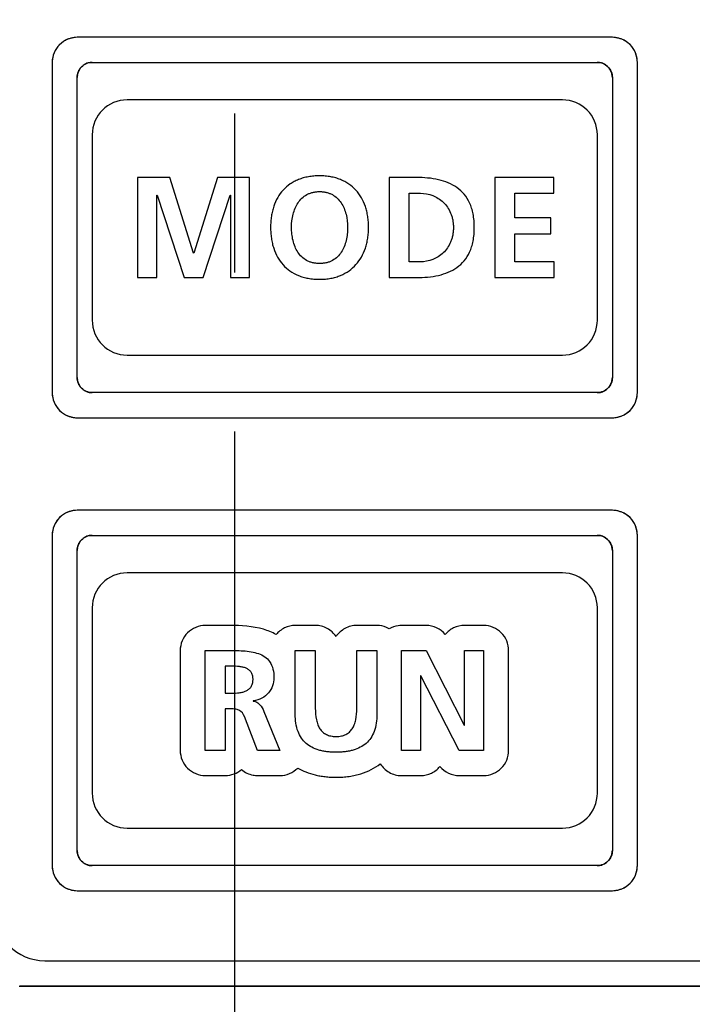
# Model space of a CAD drawing. Header units: millimetres. Extents: x 35 to 881, y -220 to 647.
# Tile 24 of 41: x 364 to 378, y 233 to 253. Entities that reach past the tile are written whole.
import ezdxf

# ---------------------------------------------------------------- set-up
doc = ezdxf.new("R2010")
doc.units = ezdxf.units.MM
doc.linetypes.add('CENTER2', pattern=[28.575, 19.05, -3.175, 3.175, -3.175])
doc.layers.add('11', color=2, linetype='CONTINUOUS')
doc.layers.add('16', color=7, linetype='CENTER2')

msp = doc.modelspace()

# ---------------------------------------------------------------- linework, layer by layer
at = {"layer": '11'}
for p, q in [((376.065, 252.224), (365.365, 252.224)), ((365.114, 252.155), (365.113, 252.155)), ((376.316, 252.155), (376.315, 252.156)), ((364.933, 251.975), (364.933, 251.974)), ((376.497, 251.974), (376.496, 251.975)), ((364.865, 251.724), (364.865, 245.124)), ((365.665, 251.724), (375.765, 251.724)), ((376.565, 245.124), (376.565, 251.724)), ((365.365, 245.424), (365.365, 251.424)), ((376.065, 251.424), (376.065, 245.424)), ((375.065, 250.974), (366.365, 250.974)), ((365.665, 250.274), (365.665, 246.574)), ((375.765, 246.574), (375.765, 250.274)), ((366.573, 249.422), (366.573, 247.424)), ((367.214, 249.422), (366.573, 249.422)), ((367.69, 247.908), (367.214, 249.422)), ((368.171, 249.422), (367.696, 247.908)), ((368.812, 249.422), (368.171, 249.422)), ((368.812, 247.424), (368.812, 249.422)), ((371.604, 249.422), (371.604, 247.424)), ((372.151, 249.422), (371.604, 249.422)), ((373.718, 249.422), (373.718, 247.424)), ((374.897, 249.422), (373.718, 249.422)), ((374.897, 249.107), (374.897, 249.422)), ((366.957, 249.067), (366.962, 249.073)), ((366.962, 249.073), (367.501, 247.424)), ((367.885, 247.424), (368.423, 249.073)), ((368.423, 249.073), (368.429, 249.073)), ((368.429, 249.073), (368.429, 247.424)), ((372.005, 247.738), (372.005, 249.107)), ((372.005, 249.107), (372.228, 249.107)), ((374.118, 248.615), (374.118, 249.107)), ((374.118, 249.107), (374.897, 249.107)), ((366.957, 247.424), (366.957, 249.067)), ((374.832, 248.615), (374.118, 248.615)), ((374.832, 248.3), (374.832, 248.615)), ((374.118, 247.738), (374.118, 248.3)), ((374.118, 248.3), (374.832, 248.3)), ((367.696, 247.908), (367.69, 247.908)), ((372.228, 247.738), (372.005, 247.738)), ((374.903, 247.738), (374.118, 247.738)), ((374.903, 247.424), (374.903, 247.738)), ((366.573, 247.424), (366.957, 247.424)), ((367.501, 247.424), (367.885, 247.424)), ((368.429, 247.424), (368.812, 247.424)), ((371.604, 247.424), (372.151, 247.424)), ((373.718, 247.424), (374.903, 247.424)), ((366.365, 245.874), (375.065, 245.874)), ((375.765, 245.124), (365.665, 245.124)), ((364.933, 244.873), (364.933, 244.872)), ((376.496, 244.872), (376.496, 244.873)), ((365.113, 244.692), (365.114, 244.692)), ((365.365, 244.624), (376.065, 244.624)), ((376.315, 244.692), (376.316, 244.692)), ((365.114, 242.705), (365.113, 242.704)), ((376.065, 242.773), (365.365, 242.773)), ((376.316, 242.704), (376.315, 242.705)), ((364.933, 242.525), (364.933, 242.524)), ((376.497, 242.524), (376.496, 242.525)), ((364.865, 242.274), (364.865, 235.673)), ((365.665, 242.273), (375.765, 242.273)), ((376.565, 235.673), (376.565, 242.274)), ((365.365, 235.973), (365.365, 241.973)), ((376.065, 241.973), (376.065, 235.973)), ((375.065, 241.523), (366.365, 241.523)), ((365.665, 240.823), (365.665, 237.123)), ((375.765, 237.123), (375.765, 240.823)), ((368.42, 240.472), (367.925, 240.472)), ((370.126, 240.472), (369.725, 240.472)), ((371.358, 240.472), (370.957, 240.472)), ((372.34, 240.472), (371.847, 240.472)), ((373.491, 240.472), (373.108, 240.472)), ((367.424, 239.972), (367.424, 237.973)), ((367.924, 237.973), (367.924, 239.972)), ((367.924, 239.972), (368.356, 239.972)), ((369.725, 238.695), (369.725, 239.972)), ((369.725, 239.972), (370.126, 239.972)), ((370.126, 239.972), (370.126, 238.818)), ((370.956, 238.818), (370.956, 239.972)), ((370.956, 239.972), (371.357, 239.972)), ((371.357, 239.972), (371.357, 238.695)), ((371.847, 237.973), (371.847, 239.972)), ((371.847, 239.972), (372.34, 239.972)), ((372.34, 239.972), (373.101, 238.477)), ((373.107, 238.477), (373.107, 239.972)), ((373.107, 239.972), (373.491, 239.972)), ((373.491, 239.972), (373.491, 237.973)), ((373.991, 237.973), (373.991, 239.972)), ((368.325, 239.657), (368.325, 239.119)), ((368.457, 239.657), (368.325, 239.657)), ((372.231, 239.468), (372.231, 237.973)), ((372.237, 239.468), (372.231, 239.468)), ((373.001, 237.973), (372.237, 239.468)), ((368.325, 239.119), (368.457, 239.119)), ((368.886, 238.967), (368.886, 238.961)), ((368.325, 238.804), (368.325, 237.973)), ((368.454, 238.804), (368.325, 238.804)), ((369.098, 238.755), (369.419, 237.973)), ((368.972, 237.973), (368.732, 238.598)), ((373.101, 238.477), (373.107, 238.477)), ((368.325, 237.973), (367.924, 237.973)), ((369.419, 237.973), (368.972, 237.973)), ((372.231, 237.973), (371.847, 237.973)), ((373.491, 237.973), (373.001, 237.973)), ((367.925, 237.473), (368.325, 237.473)), ((368.973, 237.473), (369.419, 237.473)), ((371.847, 237.473), (372.231, 237.473)), ((373.002, 237.473), (373.491, 237.473)), ((366.365, 236.423), (375.065, 236.423)), ((375.765, 235.673), (365.665, 235.673)), ((364.933, 235.422), (364.933, 235.422)), ((376.496, 235.422), (376.496, 235.422)), ((365.113, 235.242), (365.114, 235.241)), ((365.365, 235.173), (376.065, 235.173)), ((376.315, 235.241), (376.316, 235.242)), ((364.715, 233.774), (389.415, 233.774)), ((364.206, 233.265), (389.924, 233.265)), ((364.215, 233.274), (389.915, 233.274))]:
    msp.add_line(p, q, dxfattribs=at)
for centre, radius, start, end in [((365.369, 251.718), 0.505, 97.5862, 104.9989), ((365.365, 251.748), 0.476, 90.0472, 97.598), ((376.064, 251.749), 0.475, 82.329, 89.9519), ((376.061, 251.719), 0.504, 74.9934, 82.342), ((365.369, 251.724), 0.503, 142.6348, 150.0621), ((365.349, 251.74), 0.477, 135.0238, 142.6423), ((365.348, 251.739), 0.477, 127.314, 134.9462), ((365.364, 251.719), 0.503, 119.9064, 127.3215), ((365.372, 251.704), 0.52, 112.5499, 119.8045), ((365.374, 251.701), 0.523, 112.3627, 112.5587), ((365.373, 251.703), 0.521, 105.1582, 112.3685), ((365.372, 251.708), 0.516, 104.9727, 105.1476), ((376.058, 251.709), 0.515, 74.8466, 75.0193), ((376.057, 251.704), 0.52, 67.6229, 74.8356), ((376.056, 251.702), 0.522, 67.4318, 67.629), ((376.057, 251.705), 0.519, 60.1885, 67.4403), ((376.065, 251.719), 0.503, 52.6564, 60.0822), ((376.081, 251.739), 0.477, 45.0432, 52.6638), ((376.081, 251.74), 0.477, 37.3277, 44.9657), ((376.06, 251.724), 0.503, 29.932, 37.3355), ((365.368, 251.72), 0.503, 164.98, 172.3377), ((365.384, 251.716), 0.52, 157.6079, 164.8251), ((365.378, 251.717), 0.514, 164.8365, 165.0065), ((365.386, 251.715), 0.522, 157.4159, 157.6145), ((365.383, 251.716), 0.519, 150.1745, 157.424), ((376.046, 251.716), 0.519, 22.5714, 29.8212), ((376.044, 251.715), 0.522, 22.3812, 22.5795), ((376.046, 251.716), 0.52, 15.172, 22.3878), ((376.051, 251.717), 0.514, 14.9899, 15.1606), ((376.062, 251.72), 0.503, 7.5976, 15.0168), ((365.338, 251.724), 0.474, 172.3248, 179.9516), ((365.651, 251.438), 0.281, 130.8254, 139.3094), ((365.661, 251.426), 0.296, 122.65, 130.8075), ((365.668, 251.415), 0.309, 114.5308, 122.6627), ((365.67, 251.411), 0.313, 106.4423, 114.5499), ((365.668, 251.419), 0.305, 98.4001, 106.4617), ((365.666, 251.427), 0.297, 98.1697, 98.366), ((365.665, 251.438), 0.286, 90.055, 98.2192), ((375.764, 251.438), 0.286, 81.7808, 89.945), ((375.763, 251.428), 0.297, 81.634, 81.8303), ((375.762, 251.419), 0.305, 73.5911, 81.6003), ((375.76, 251.411), 0.313, 65.5938, 73.6101), ((375.761, 251.415), 0.31, 57.5172, 65.6127), ((375.768, 251.426), 0.296, 49.3255, 57.5307), ((375.778, 251.438), 0.281, 40.8255, 49.3095), ((376.091, 251.724), 0.474, 0.0475, 7.6091), ((365.651, 251.424), 0.286, 171.7807, 179.945), ((365.661, 251.422), 0.297, 171.634, 171.8303), ((365.669, 251.421), 0.305, 163.591, 171.6002), ((365.677, 251.419), 0.313, 155.5937, 163.61), ((365.674, 251.42), 0.31, 147.5171, 155.6126), ((365.663, 251.428), 0.296, 139.3254, 147.5306), ((375.767, 251.428), 0.296, 32.6501, 40.8077), ((375.756, 251.421), 0.309, 24.5309, 32.6628), ((375.752, 251.419), 0.313, 16.4423, 24.55), ((375.76, 251.421), 0.305, 8.4001, 16.4617), ((375.768, 251.422), 0.297, 8.1697, 8.366), ((375.779, 251.424), 0.286, 0.055, 8.2193), ((366.365, 250.274), 0.7, 90, 180), ((375.065, 250.274), 0.7, 0, 90), ((366.365, 246.574), 0.7, 180, 270), ((375.065, 246.574), 0.7, 270, 0), ((365.651, 245.424), 0.286, 180.055, 188.2192), ((365.661, 245.425), 0.297, 188.1697, 188.366), ((365.669, 245.427), 0.305, 188.4001, 196.4617), ((365.677, 245.429), 0.313, 196.4423, 204.55), ((375.752, 245.429), 0.313, 335.5938, 343.6101), ((375.76, 245.427), 0.305, 343.591, 351.6003), ((375.779, 245.424), 0.286, 351.7808, 359.945), ((375.768, 245.425), 0.297, 351.634, 351.8303), ((365.674, 245.427), 0.309, 204.5308, 212.6627), ((365.662, 245.42), 0.296, 212.65, 220.8076), ((365.651, 245.41), 0.281, 220.8255, 229.3095), ((365.661, 245.422), 0.296, 229.3254, 237.5306), ((365.668, 245.433), 0.31, 237.5172, 245.6127), ((365.67, 245.436), 0.313, 245.5938, 253.6101), ((375.76, 245.436), 0.313, 286.4423, 294.55), ((375.761, 245.433), 0.309, 294.5308, 302.6627), ((375.769, 245.421), 0.296, 302.65, 310.8076), ((375.778, 245.41), 0.281, 310.8255, 319.3095), ((375.767, 245.42), 0.296, 319.3254, 327.5306), ((375.755, 245.427), 0.31, 327.5172, 335.6127), ((365.34, 245.124), 0.476, 180.0473, 187.6014), ((365.37, 245.128), 0.505, 187.5896, 195.0045), ((365.38, 245.13), 0.516, 194.9781, 195.1522), ((365.385, 245.132), 0.521, 195.1629, 202.3752), ((365.668, 245.428), 0.305, 253.591, 261.6003), ((365.666, 245.42), 0.297, 261.634, 261.8303), ((365.665, 245.41), 0.286, 261.7808, 269.945), ((375.764, 245.41), 0.286, 270.055, 278.2192), ((375.763, 245.42), 0.297, 278.1697, 278.366), ((375.762, 245.428), 0.305, 278.4001, 286.4617), ((376.044, 245.132), 0.521, 337.629, 344.8401), ((376.05, 245.13), 0.516, 344.8507, 345.0254), ((376.06, 245.128), 0.505, 344.9998, 352.3435), ((376.089, 245.124), 0.476, 352.3303, 359.9519), ((365.387, 245.133), 0.523, 202.3694, 202.566), ((365.384, 245.131), 0.52, 202.5571, 209.8118), ((365.369, 245.123), 0.503, 209.916, 217.3292), ((365.345, 245.104), 0.472, 217.2824, 232.7017), ((376.081, 245.108), 0.477, 307.3268, 314.9656), ((376.081, 245.107), 0.477, 315.0436, 322.67), ((376.06, 245.123), 0.503, 322.6627, 330.0902), ((376.046, 245.131), 0.52, 330.1924, 337.4476), ((376.043, 245.133), 0.523, 337.4387, 337.6348), ((365.364, 245.128), 0.503, 232.6555, 240.0841), ((365.372, 245.143), 0.52, 240.1882, 247.4429), ((365.374, 245.145), 0.523, 247.434, 247.6306), ((365.373, 245.144), 0.521, 247.6248, 254.8371), ((365.372, 245.139), 0.516, 254.8478, 255.0219), ((365.369, 245.128), 0.505, 254.9961, 262.3422), ((365.365, 245.099), 0.476, 262.329, 269.9518), ((376.064, 245.098), 0.475, 270.0475, 277.6066), ((376.061, 245.127), 0.504, 277.5949, 285.0127), ((376.058, 245.138), 0.515, 284.9861, 285.158), ((376.057, 245.143), 0.52, 285.1691, 292.3839), ((376.056, 245.145), 0.522, 292.3777, 292.5754), ((376.057, 245.142), 0.519, 292.5669, 299.8188), ((376.065, 245.128), 0.503, 299.9276, 307.3345), ((365.369, 242.274), 0.503, 142.6348, 150.0621), ((365.349, 242.289), 0.477, 135.0238, 142.6423), ((365.348, 242.289), 0.477, 127.314, 134.9462), ((365.364, 242.268), 0.503, 119.9064, 127.3215), ((365.372, 242.254), 0.52, 112.5499, 119.8045), ((365.374, 242.251), 0.523, 112.3627, 112.5587), ((365.373, 242.253), 0.521, 105.1582, 112.3685), ((365.372, 242.258), 0.516, 104.9727, 105.1476), ((365.369, 242.268), 0.505, 97.5862, 104.9989), ((365.365, 242.297), 0.476, 90.0472, 97.598), ((376.064, 242.298), 0.475, 82.329, 89.9519), ((376.061, 242.269), 0.504, 74.9934, 82.342), ((376.058, 242.259), 0.515, 74.8466, 75.0193), ((376.057, 242.253), 0.52, 67.6229, 74.8356), ((376.056, 242.252), 0.522, 67.4318, 67.629), ((376.057, 242.254), 0.519, 60.1885, 67.4403), ((376.065, 242.269), 0.503, 52.6564, 60.0822), ((376.081, 242.289), 0.477, 45.0432, 52.6638), ((376.081, 242.289), 0.477, 37.3277, 44.9657), ((376.06, 242.274), 0.503, 29.932, 37.3355), ((365.368, 242.269), 0.503, 164.98, 172.3377), ((365.384, 242.265), 0.52, 157.6079, 164.8251), ((365.378, 242.267), 0.514, 164.8365, 165.0065), ((365.386, 242.264), 0.522, 157.4159, 157.6145), ((365.383, 242.266), 0.519, 150.1745, 157.424), ((376.046, 242.266), 0.519, 22.5714, 29.8212), ((376.044, 242.264), 0.522, 22.3812, 22.5795), ((376.046, 242.265), 0.52, 15.172, 22.3878), ((376.051, 242.267), 0.514, 14.9899, 15.1606), ((376.062, 242.269), 0.503, 7.5976, 15.0168), ((365.338, 242.273), 0.474, 172.3248, 179.9516), ((365.651, 241.987), 0.281, 130.8254, 139.3094), ((365.661, 241.975), 0.296, 122.65, 130.8075), ((365.668, 241.964), 0.309, 114.5308, 122.6627), ((365.67, 241.961), 0.313, 106.4423, 114.5499), ((365.668, 241.969), 0.305, 98.4001, 106.4617), ((365.666, 241.977), 0.297, 98.1697, 98.366), ((365.665, 241.987), 0.286, 90.055, 98.2192), ((375.764, 241.987), 0.286, 81.7808, 89.945), ((375.763, 241.977), 0.297, 81.634, 81.8303), ((375.762, 241.969), 0.305, 73.5911, 81.6003), ((375.76, 241.961), 0.313, 65.5938, 73.6101), ((375.761, 241.964), 0.31, 57.5172, 65.6127), ((375.768, 241.975), 0.296, 49.3255, 57.5307), ((375.778, 241.987), 0.281, 40.8255, 49.3095), ((376.091, 242.273), 0.474, 0.0475, 7.6091), ((365.651, 241.973), 0.286, 171.7807, 179.945), ((365.661, 241.972), 0.297, 171.634, 171.8303), ((365.669, 241.97), 0.305, 163.591, 171.6002), ((365.677, 241.968), 0.313, 155.5937, 163.61), ((365.674, 241.97), 0.31, 147.5171, 155.6126), ((365.663, 241.977), 0.296, 139.3254, 147.5306), ((375.767, 241.977), 0.296, 32.6501, 40.8077), ((375.756, 241.97), 0.309, 24.5309, 32.6628), ((375.752, 241.968), 0.313, 16.4423, 24.55), ((375.76, 241.97), 0.305, 8.4001, 16.4617), ((375.768, 241.972), 0.297, 8.1697, 8.366), ((375.779, 241.973), 0.286, 0.055, 8.2193), ((366.365, 240.823), 0.7, 90, 180), ((375.065, 240.823), 0.7, 0, 90), ((372.34, 239.972), 0.5, 39.8703, 90.0002), ((373.002, 237.973), 0.5, 219.6225, 270.0008), ((366.365, 237.123), 0.7, 180, 270), ((375.065, 237.123), 0.7, 270, 0), ((365.651, 235.973), 0.286, 180.055, 188.2192), ((365.661, 235.974), 0.297, 188.1697, 188.366), ((365.669, 235.976), 0.305, 188.4001, 196.4617), ((375.752, 235.978), 0.313, 335.5938, 343.6101), ((375.76, 235.976), 0.305, 343.591, 351.6003), ((375.779, 235.973), 0.286, 351.7808, 359.945), ((375.768, 235.974), 0.297, 351.634, 351.8303), ((365.677, 235.978), 0.313, 196.4423, 204.55), ((365.674, 235.976), 0.309, 204.5308, 212.6627), ((365.662, 235.969), 0.296, 212.65, 220.8076), ((365.651, 235.959), 0.281, 220.8255, 229.3095), ((365.661, 235.971), 0.296, 229.3254, 237.5306), ((365.668, 235.982), 0.31, 237.5172, 245.6127), ((365.67, 235.985), 0.313, 245.5938, 253.6101), ((375.76, 235.986), 0.313, 286.4423, 294.55), ((375.761, 235.982), 0.309, 294.5308, 302.6627), ((375.769, 235.971), 0.296, 302.65, 310.8076), ((375.778, 235.959), 0.281, 310.8255, 319.3095), ((375.767, 235.969), 0.296, 319.3254, 327.5306), ((375.755, 235.976), 0.31, 327.5172, 335.6127), ((365.34, 235.674), 0.476, 180.0473, 187.6014), ((365.37, 235.677), 0.505, 187.5896, 195.0045), ((365.38, 235.68), 0.516, 194.9781, 195.1522), ((365.385, 235.681), 0.521, 195.1629, 202.3752), ((365.668, 235.977), 0.305, 253.591, 261.6003), ((365.666, 235.969), 0.297, 261.634, 261.8303), ((365.665, 235.959), 0.286, 261.7808, 269.945), ((375.764, 235.959), 0.286, 270.055, 278.2192), ((375.763, 235.969), 0.297, 278.1697, 278.366), ((375.762, 235.978), 0.305, 278.4001, 286.4617), ((376.044, 235.681), 0.521, 337.629, 344.8401), ((376.05, 235.68), 0.516, 344.8507, 345.0254), ((376.06, 235.678), 0.505, 344.9998, 352.3435), ((376.089, 235.674), 0.476, 352.3303, 359.9519), ((365.387, 235.682), 0.523, 202.3694, 202.566), ((365.384, 235.681), 0.52, 202.5571, 209.8118), ((365.369, 235.672), 0.503, 209.916, 217.3292), ((365.345, 235.653), 0.472, 217.2824, 232.7017), ((376.081, 235.657), 0.477, 307.3268, 314.9656), ((376.081, 235.657), 0.477, 315.0436, 322.67), ((376.06, 235.672), 0.503, 322.6627, 330.0902), ((376.046, 235.681), 0.52, 330.1924, 337.4476), ((376.043, 235.682), 0.523, 337.4387, 337.6348), ((365.364, 235.678), 0.503, 232.6555, 240.0841), ((365.372, 235.692), 0.52, 240.1882, 247.4429), ((365.374, 235.695), 0.523, 247.434, 247.6306), ((365.373, 235.693), 0.521, 247.6248, 254.8371), ((365.372, 235.688), 0.516, 254.8478, 255.0219), ((365.369, 235.678), 0.505, 254.9961, 262.3422), ((365.365, 235.649), 0.476, 262.329, 269.9518), ((376.064, 235.648), 0.475, 270.0475, 277.6066), ((376.061, 235.677), 0.504, 277.5949, 285.0127), ((376.058, 235.687), 0.515, 284.9861, 285.158), ((376.057, 235.693), 0.52, 285.1691, 292.3839), ((376.056, 235.694), 0.522, 292.3777, 292.5754), ((376.057, 235.692), 0.519, 292.5669, 299.8188), ((376.065, 235.678), 0.503, 299.9276, 307.3345), ((364.715, 234.774), 1, 180, 270)]:
    msp.add_arc(centre, radius, start, end, dxfattribs=at)
for points, knots in [([(365.365, 252.224), (365.237, 252.224), (364.972, 252.117), (364.865, 251.851), (364.865, 251.724)], [0, 0, 0, 0, 0.500351, 1, 1, 1, 1]), ([(376.565, 251.724), (376.565, 251.851), (376.458, 252.117), (376.192, 252.224), (376.065, 252.224)], [0, 0, 0, 0, 0.499831, 1, 1, 1, 1]), ([(365.365, 251.424), (365.365, 251.501), (365.429, 251.66), (365.588, 251.724), (365.665, 251.724)], [0, 0, 0, 0, 0.499999, 1, 1, 1, 1]), ([(375.765, 251.724), (375.841, 251.724), (376.001, 251.66), (376.065, 251.501), (376.065, 251.424)], [0, 0, 0, 0, 0.500001, 1, 1, 1, 1]), ([(370.211, 249.457), (370.192, 249.457), (370.153, 249.456), (370.078, 249.451), (369.988, 249.44), (369.886, 249.416), (369.79, 249.384), (369.702, 249.344), (369.595, 249.279), (369.478, 249.177), (369.367, 249.024), (369.302, 248.878), (369.266, 248.75), (369.246, 248.648), (369.236, 248.559), (369.232, 248.485), (369.231, 248.429), (369.232, 248.372), (369.236, 248.298), (369.246, 248.209), (369.265, 248.106), (369.301, 247.978), (369.365, 247.829), (369.475, 247.675), (369.617, 247.549), (369.758, 247.473), (369.884, 247.43), (369.986, 247.407), (370.077, 247.395), (370.143, 247.391), (370.172, 247.39), (370.182, 247.389)], [0, 0, 0, 0, 0.018396, 0.036286, 0.070655, 0.103368, 0.134697, 0.164929, 0.194359, 0.251923, 0.309795, 0.369986, 0.401493, 0.43413, 0.468024, 0.48548, 0.503288, 0.521097, 0.538573, 0.572559, 0.605341, 0.637032, 0.697646, 0.755929, 0.813838, 0.873707, 0.905196, 0.938096, 0.972695, 0.990723, 1, 1, 1, 1]), ([(370.182, 247.389), (370.191, 247.389), (370.221, 247.389), (370.269, 247.39), (370.344, 247.395), (370.434, 247.407), (370.536, 247.431), (370.661, 247.475), (370.802, 247.552), (370.944, 247.678), (371.054, 247.833), (371.12, 247.981), (371.156, 248.109), (371.176, 248.211), (371.188, 248.318), (371.192, 248.429), (371.188, 248.538), (371.176, 248.645), (371.156, 248.747), (371.119, 248.874), (371.053, 249.021), (370.941, 249.174), (370.824, 249.276), (370.716, 249.342), (370.628, 249.383), (370.534, 249.416), (370.432, 249.439), (370.343, 249.451), (370.269, 249.456), (370.231, 249.457), (370.211, 249.457)], [0, 0, 0, 0, 0.00913, 0.027157, 0.044697, 0.078438, 0.110627, 0.141539, 0.200576, 0.257893, 0.315565, 0.375309, 0.406409, 0.438476, 0.47161, 0.505895, 0.540159, 0.573204, 0.605128, 0.636047, 0.695378, 0.752647, 0.809622, 0.838681, 0.868452, 0.899205, 0.93121, 0.964724, 0.982128, 1, 1, 1, 1]), ([(372.151, 247.424), (372.298, 247.424), (372.515, 247.44), (372.785, 247.523), (372.962, 247.619), (373.11, 247.755), (373.202, 247.902), (373.254, 248.038), (373.283, 248.155), (373.298, 248.261), (373.304, 248.351), (373.305, 248.423), (373.304, 248.494), (373.298, 248.585), (373.283, 248.691), (373.254, 248.808), (373.202, 248.944), (373.11, 249.091), (372.962, 249.227), (372.785, 249.322), (372.515, 249.406), (372.298, 249.422), (372.151, 249.422)], [0, 0, 0, 0, 0.126209, 0.184953, 0.241284, 0.297162, 0.355963, 0.387859, 0.42213, 0.459328, 0.479195, 0.499986, 0.520778, 0.540645, 0.577845, 0.612118, 0.644017, 0.702824, 0.758708, 0.815044, 0.87379, 1, 1, 1, 1]), ([(370.211, 247.704), (370.199, 247.704), (370.174, 247.705), (370.127, 247.709), (370.07, 247.719), (370.008, 247.738), (369.932, 247.773), (369.85, 247.834), (369.773, 247.93), (369.716, 248.041), (369.677, 248.164), (369.654, 248.294), (369.645, 248.471), (369.665, 248.647), (369.719, 248.809), (369.777, 248.919), (369.855, 249.012), (369.937, 249.073), (370.012, 249.108), (370.074, 249.127), (370.129, 249.137), (370.175, 249.141), (370.199, 249.142), (370.211, 249.142)], [0, 0, 0, 0, 0.018368, 0.036068, 0.069722, 0.101527, 0.132021, 0.190887, 0.249627, 0.310073, 0.372803, 0.437487, 0.503342, 0.631148, 0.693187, 0.753257, 0.811798, 0.870359, 0.900542, 0.931872, 0.964846, 0.98212, 1, 1, 1, 1]), ([(370.211, 249.142), (370.223, 249.142), (370.247, 249.141), (370.294, 249.137), (370.349, 249.127), (370.411, 249.108), (370.485, 249.073), (370.567, 249.012), (370.645, 248.919), (370.704, 248.809), (370.758, 248.647), (370.777, 248.471), (370.768, 248.294), (370.746, 248.164), (370.707, 248.041), (370.65, 247.93), (370.572, 247.834), (370.49, 247.773), (370.415, 247.738), (370.352, 247.719), (370.296, 247.709), (370.248, 247.705), (370.224, 247.704), (370.211, 247.704)], [0, 0, 0, 0, 0.017878, 0.035151, 0.068123, 0.099454, 0.129639, 0.188203, 0.246748, 0.306818, 0.368854, 0.496647, 0.562494, 0.627171, 0.689895, 0.750337, 0.809076, 0.867947, 0.898447, 0.930259, 0.963921, 0.981626, 1, 1, 1, 1]), ([(372.228, 249.107), (372.311, 249.107), (372.437, 249.084), (372.586, 249.009), (372.687, 248.931), (372.771, 248.832), (372.825, 248.734), (372.856, 248.647), (372.874, 248.576), (372.884, 248.501), (372.888, 248.423), (372.884, 248.345), (372.874, 248.269), (372.856, 248.199), (372.825, 248.112), (372.771, 248.014), (372.687, 247.915), (372.586, 247.837), (372.437, 247.762), (372.311, 247.738), (372.228, 247.738)], [0, 0, 0, 0, 0.11733, 0.176206, 0.23561, 0.296302, 0.359445, 0.392463, 0.426725, 0.462488, 0.500026, 0.537563, 0.573324, 0.607582, 0.640595, 0.703727, 0.764407, 0.823802, 0.882672, 1, 1, 1, 1]), ([(365.665, 245.124), (365.588, 245.124), (365.429, 245.188), (365.365, 245.347), (365.365, 245.424)], [0, 0, 0, 0, 0.5, 1, 1, 1, 1]), ([(376.065, 245.424), (376.065, 245.347), (376.001, 245.188), (375.841, 245.124), (375.765, 245.124)], [0, 0, 0, 0, 0.5, 1, 1, 1, 1]), ([(364.865, 245.124), (364.865, 244.996), (364.971, 244.73), (365.237, 244.624), (365.365, 244.624)], [0, 0, 0, 0, 0.5, 1, 1, 1, 1]), ([(376.065, 244.624), (376.192, 244.624), (376.458, 244.73), (376.565, 244.996), (376.565, 245.124)], [0, 0, 0, 0, 0.499819, 1, 1, 1, 1]), ([(365.365, 242.773), (365.237, 242.773), (364.972, 242.667), (364.865, 242.401), (364.865, 242.274)], [0, 0, 0, 0, 0.500351, 1, 1, 1, 1]), ([(376.565, 242.274), (376.565, 242.401), (376.458, 242.666), (376.192, 242.773), (376.065, 242.773)], [0, 0, 0, 0, 0.499831, 1, 1, 1, 1]), ([(365.365, 241.973), (365.365, 242.05), (365.429, 242.209), (365.588, 242.273), (365.665, 242.273)], [0, 0, 0, 0, 0.499999, 1, 1, 1, 1]), ([(375.765, 242.273), (375.841, 242.273), (376.001, 242.209), (376.065, 242.05), (376.065, 241.973)], [0, 0, 0, 0, 0.500001, 1, 1, 1, 1]), ([(367.925, 240.472), (367.797, 240.472), (367.531, 240.366), (367.424, 240.1), (367.424, 239.972)], [0, 0, 0, 0, 0.500004, 1, 1, 1, 1]), ([(369.342, 240.29), (369.262, 240.335), (368.966, 240.454), (368.644, 240.472), (368.42, 240.472)], [0, 0, 0, 0, 0.289762, 1, 1, 1, 1]), ([(369.725, 240.472), (369.652, 240.472), (369.505, 240.439), (369.388, 240.345), (369.342, 240.29)], [0, 0, 0, 0, 0.507986, 1, 1, 1, 1]), ([(370.541, 240.251), (370.497, 240.317), (370.373, 240.431), (370.208, 240.472), (370.126, 240.472)], [0, 0, 0, 0, 0.492035, 1, 1, 1, 1]), ([(370.957, 240.472), (370.874, 240.472), (370.71, 240.431), (370.586, 240.317), (370.541, 240.251)], [0, 0, 0, 0, 0.507965, 1, 1, 1, 1]), ([(371.602, 240.406), (371.584, 240.416), (371.508, 240.454), (371.422, 240.472), (371.358, 240.472)], [0, 0, 0, 0, 0.245991, 1, 1, 1, 1]), ([(371.847, 240.472), (371.825, 240.472), (371.74, 240.466), (371.657, 240.437), (371.602, 240.406)], [0, 0, 0, 0, 0.258162, 1, 1, 1, 1]), ([(373.108, 240.472), (373.034, 240.472), (372.887, 240.44), (372.769, 240.347), (372.724, 240.293)], [0, 0, 0, 0, 0.508522, 1, 1, 1, 1]), ([(368.356, 239.972), (368.466, 239.972), (368.629, 239.974), (368.841, 239.951), (368.987, 239.916), (369.117, 239.853), (369.266, 239.709), (369.299, 239.541), (369.299, 239.431)], [0, 0, 0, 0, 0.263564, 0.391536, 0.511931, 0.624553, 0.734885, 1, 1, 1, 1]), ([(368.457, 239.119), (368.507, 239.119), (368.581, 239.121), (368.677, 239.139), (368.742, 239.162), (368.8, 239.197), (368.838, 239.238), (368.859, 239.279), (368.871, 239.314), (368.877, 239.346), (368.88, 239.374), (368.881, 239.396), (368.88, 239.418), (368.877, 239.445), (368.872, 239.476), (368.86, 239.51), (368.838, 239.548), (368.801, 239.588), (368.743, 239.62), (368.678, 239.64), (368.582, 239.656), (368.507, 239.657), (368.457, 239.657)], [0, 0, 0, 0, 0.130601, 0.193983, 0.254259, 0.311696, 0.368796, 0.398829, 0.430857, 0.465741, 0.484532, 0.50435, 0.523466, 0.541557, 0.575065, 0.605771, 0.634574, 0.689612, 0.745643, 0.805151, 0.868323, 1, 1, 1, 1]), ([(369.299, 239.431), (369.299, 239.375), (369.28, 239.263), (369.195, 239.116), (369.059, 239.009), (368.946, 238.975), (368.886, 238.967)], [0, 0, 0, 0, 0.249732, 0.489777, 0.734182, 1, 1, 1, 1]), ([(368.886, 238.961), (368.912, 238.959), (368.962, 238.943), (369.04, 238.872), (369.077, 238.802), (369.098, 238.755)], [0, 0, 0, 0, 0.248659, 0.4965, 1, 1, 1, 1]), ([(368.732, 238.598), (368.709, 238.655), (368.671, 238.746), (368.553, 238.801), (368.489, 238.804), (368.454, 238.804)], [0, 0, 0, 0, 0.495302, 0.714529, 1, 1, 1, 1]), ([(371.357, 238.695), (371.357, 238.579), (371.337, 238.41), (371.24, 238.219), (371.145, 238.111), (371.024, 238.031), (370.908, 237.986), (370.805, 237.961), (370.722, 237.948), (370.649, 237.942), (370.588, 237.939), (370.541, 237.939), (370.494, 237.939), (370.433, 237.942), (370.36, 237.948), (370.276, 237.961), (370.174, 237.986), (370.058, 238.031), (369.937, 238.111), (369.841, 238.219), (369.745, 238.41), (369.725, 238.579), (369.725, 238.695)], [0, 0, 0, 0, 0.136806, 0.194499, 0.249282, 0.304662, 0.363619, 0.395162, 0.42832, 0.463231, 0.481379, 0.5, 0.518621, 0.536769, 0.57168, 0.604838, 0.636381, 0.695338, 0.750718, 0.805501, 0.863194, 1, 1, 1, 1]), ([(370.126, 238.818), (370.126, 238.74), (370.133, 238.628), (370.172, 238.491), (370.214, 238.408), (370.272, 238.339), (370.333, 238.298), (370.389, 238.275), (370.436, 238.263), (370.478, 238.257), (370.513, 238.254), (370.541, 238.254), (370.569, 238.254), (370.604, 238.257), (370.646, 238.263), (370.692, 238.275), (370.748, 238.298), (370.81, 238.339), (370.867, 238.408), (370.909, 238.491), (370.949, 238.628), (370.956, 238.74), (370.956, 238.818)], [0, 0, 0, 0, 0.145839, 0.208804, 0.266311, 0.320533, 0.374805, 0.403292, 0.433335, 0.465428, 0.48239, 0.500031, 0.517652, 0.534599, 0.566665, 0.596691, 0.625168, 0.679437, 0.733667, 0.791186, 0.854158, 1, 1, 1, 1]), ([(373.491, 237.473), (373.619, 237.473), (373.885, 237.58), (373.991, 237.846), (373.991, 237.973)], [0, 0, 0, 0, 0.499996, 1, 1, 1, 1]), ([(369.773, 237.624), (369.826, 237.594), (369.939, 237.539), (370.09, 237.492), (370.22, 237.465), (370.323, 237.45), (370.412, 237.442), (370.485, 237.439), (370.545, 237.439), (370.609, 237.44), (370.696, 237.444), (370.801, 237.455), (370.922, 237.477), (371.072, 237.517), (371.245, 237.586), (371.369, 237.665), (371.425, 237.709)], [0, 0, 0, 0, 0.104832, 0.215255, 0.27312, 0.332985, 0.395024, 0.426913, 0.459404, 0.498425, 0.536539, 0.610202, 0.680754, 0.748561, 0.877375, 1, 1, 1, 1]), ([(371.425, 237.709), (371.468, 237.639), (371.593, 237.518), (371.763, 237.473), (371.847, 237.473)], [0, 0, 0, 0, 0.492526, 1, 1, 1, 1]), ([(368.325, 237.473), (368.385, 237.473), (368.502, 237.494), (368.605, 237.555), (368.649, 237.592)], [0, 0, 0, 0, 0.508879, 1, 1, 1, 1]), ([(368.649, 237.592), (368.715, 237.536), (368.826, 237.484), (368.943, 237.473), (368.973, 237.473)], [0, 0, 0, 0, 0.743074, 1, 1, 1, 1]), ([(369.419, 237.473), (369.485, 237.473), (369.617, 237.501), (369.727, 237.578), (369.773, 237.624)], [0, 0, 0, 0, 0.501556, 1, 1, 1, 1]), ([(372.231, 237.473), (372.305, 237.473), (372.453, 237.506), (372.571, 237.6), (372.616, 237.655)], [0, 0, 0, 0, 0.508485, 1, 1, 1, 1]), ([(365.665, 235.673), (365.588, 235.673), (365.429, 235.737), (365.365, 235.896), (365.365, 235.973)], [0, 0, 0, 0, 0.5, 1, 1, 1, 1]), ([(376.065, 235.973), (376.065, 235.896), (376.001, 235.737), (375.841, 235.673), (375.765, 235.673)], [0, 0, 0, 0, 0.5, 1, 1, 1, 1]), ([(364.865, 235.673), (364.865, 235.546), (364.971, 235.28), (365.237, 235.173), (365.365, 235.173)], [0, 0, 0, 0, 0.5, 1, 1, 1, 1]), ([(376.065, 235.173), (376.192, 235.173), (376.458, 235.28), (376.565, 235.546), (376.565, 235.673)], [0, 0, 0, 0, 0.499819, 1, 1, 1, 1])]:
    msp.add_open_spline(points, degree=3, knots=knots, dxfattribs=at)
for points in [[(373.991, 239.972), (373.991, 240.1), (373.885, 240.366), (373.619, 240.472), (373.491, 240.472)], [(367.424, 237.973), (367.424, 237.846), (367.531, 237.58), (367.797, 237.473), (367.925, 237.473)]]:
    msp.add_open_spline(points, degree=3, dxfattribs=at)
at = {"layer": '16'}
msp.add_line((368.515, 139.574), (368.515, 287.574), dxfattribs=at)

doc.saveas('drawing.dxf')
